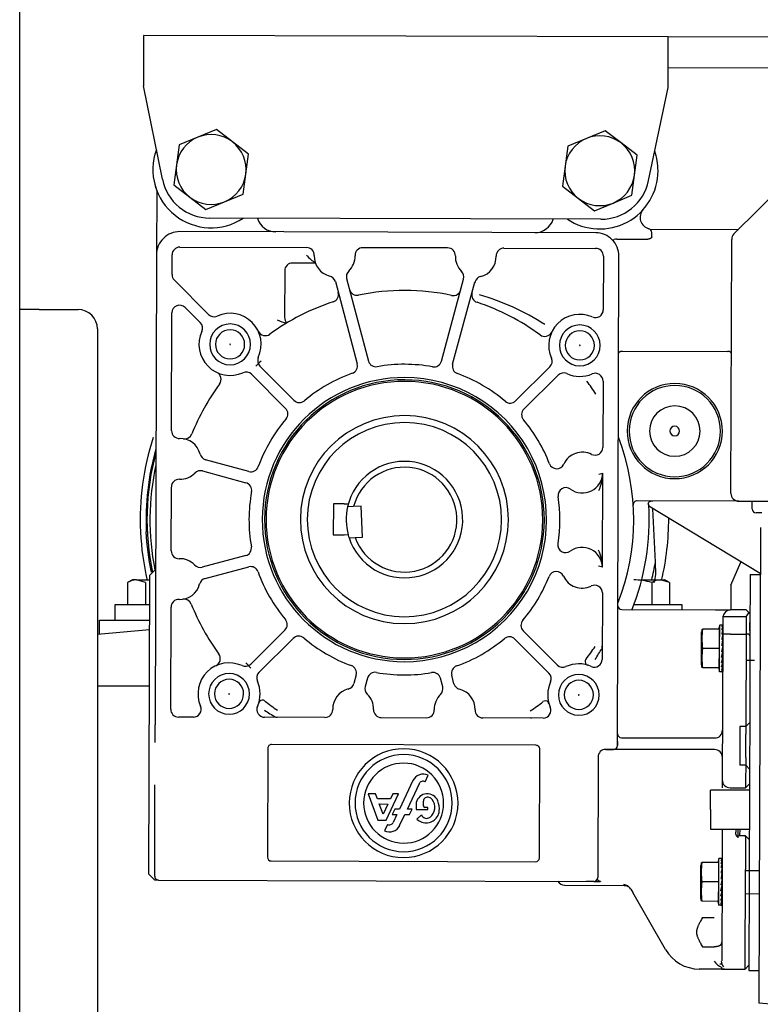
# Model space of a CAD drawing. Header units: centimetres. Extents: x 27698 to 42070, y 833 to 13367.
# Tile 8 of 59: x 29603 to 29622, y 2888 to 2914. Entities that reach past the tile are written whole.
import ezdxf

# ---------------------------------------------------------------- set-up
doc = ezdxf.new("R2010")
doc.units = ezdxf.units.CM
doc.header["$LTSCALE"] = 0.1
doc.layers.add('CKDRZWI_', color=7, linetype='Continuous')

# ---------------------------------------------------------------- blocks, each defined once
blk = doc.blocks.new('A$7E8719B1A182C3')
at = {"color": 7, "linetype": 'Continuous', "lineweight": -3}
for p, q in [((0.3, 3250), (0.3, 3740)), ((32.17, 3715.4), (32.13, 3702.4)), ((167.17, 3715), (32.17, 3715.4)), ((167.13, 3702), (167.17, 3715)), ((248.17, 3714.76), (167.17, 3715)), ((248.14, 3706.76), (167.14, 3707)), ((37, 3678.36), (32.13, 3702.4)), ((162.11, 3678), (167.13, 3702)), ((46.13, 3689.17), (41.33, 3687.18)), ((50.93, 3691.15), (46.13, 3689.17)), ((55.05, 3687.98), (50.93, 3691.15)), ((150.93, 3690.86), (146.13, 3688.87)), ((155.05, 3687.69), (150.93, 3690.86)), ((41.33, 3687.18), (40.64, 3682.03)), ((59.17, 3684.82), (55.05, 3687.98)), ((141.32, 3686.89), (140.64, 3681.74)), ((146.13, 3688.87), (141.32, 3686.89)), ((159.17, 3684.52), (155.05, 3687.69)), ((58.49, 3679.66), (59.17, 3684.82)), ((158.49, 3679.37), (159.17, 3684.52)), ((204.75, 3684.81), (184.1, 3664.28)), ((40.64, 3682.03), (39.96, 3676.88)), ((140.64, 3681.74), (139.96, 3676.58)), ((57.8, 3674.51), (58.49, 3679.66)), ((157.8, 3674.22), (158.49, 3679.37)), ((39.96, 3676.88), (44.08, 3673.71)), ((139.96, 3676.58), (144.08, 3673.42)), ((35.55, 3675.5), (35.5, 3658.89)), ((53, 3672.53), (57.8, 3674.51)), ((153, 3672.23), (157.8, 3674.22)), ((44.08, 3673.71), (48.2, 3670.55)), ((48.2, 3670.55), (53, 3672.53)), ((144.08, 3673.42), (148.2, 3670.25)), ((148.2, 3670.25), (153, 3672.23)), ((149.84, 3668.05), (49.22, 3668.35)), ((148.52, 3664.56), (41.52, 3664.87)), ((61.28, 3664.93), (61.28, 3664.81)), ((137.29, 3664.59), (137.29, 3664.61)), ((162.42, 3665.52), (185.28, 3665.45)), ((162.93, 3663.51), (162.93, 3664.64)), ((153.94, 3662.96), (161.93, 3662.94)), ((183.32, 3597.45), (183.51, 3662.87)), ((35.5, 3658.89), (35.14, 3537.84)), ((39.49, 3653.83), (39.5, 3658.88)), ((41.51, 3660.87), (74.11, 3660.77)), ((110.41, 3660.67), (88.6, 3660.73)), ((124.9, 3660.63), (148.51, 3660.56)), ((76.39, 3656.77), (70.49, 3656.78)), ((150.5, 3658.55), (150.46, 3644.72)), ((154.13, 3532.54), (154.5, 3658.54)), ((68.49, 3654.79), (68.45, 3642.79)), ((48.89, 3643.53), (40.07, 3652.41)), ((81.52, 3651.98), (87.14, 3630.78)), ((84.42, 3652.75), (90.04, 3631.54)), ((108.8, 3631.49), (114.54, 3652.66)), ((111.7, 3630.7), (117.44, 3651.88)), ((5.3, 3644.8), (0.3, 3644.8)), ((5.3, 3644.8), (15.3, 3644.8)), ((39.37, 3613.6), (39.46, 3643.93)), ((42.87, 3645.33), (46.76, 3641.42)), ((20.3, 3639.8), (20.3, 3269.8)), ((54.43, 3635.83), (54.36, 3635.83)), ((54.43, 3635.83), (54.5, 3635.83)), ((144.43, 3635.57), (144.36, 3635.57)), ((144.43, 3635.57), (144.5, 3635.57)), ((155.43, 3634.11), (182.43, 3634.03)), ((70.86, 3621.44), (62.1, 3630.25)), ((64.09, 3628.24), (63.95, 3628.38)), ((136.73, 3630.03), (127.92, 3621.27)), ((59.97, 3628.13), (68.73, 3619.32)), ((130.04, 3619.14), (138.85, 3627.9)), ((136.84, 3625.91), (136.98, 3626.05)), ((150.4, 3626.39), (150.35, 3609.29)), ((59.3, 3603.1), (48.12, 3606.13)), ((50.04, 3605.61), (49.85, 3605.66)), ((47.33, 3603.23), (58.51, 3600.2)), ((149.31, 3602.39), (150.34, 3602.66)), ((150.26, 3578.44), (150.34, 3602.66)), ((39.28, 3582.65), (39.32, 3599.1)), ((185.31, 3595.45), (159.18, 3595.52)), ((185.31, 3595.45), (214.81, 3595.36)), ((188.81, 3593.44), (188.81, 3595.44)), ((81.01, 3594.75), (80.99, 3586.75)), ((83.82, 3594.75), (81.01, 3594.75)), ((83.82, 3594.75), (84.85, 3594.74)), ((86.23, 3594.09), (84.67, 3594.02)), ((88.13, 3594.18), (86.23, 3594.09)), ((88.5, 3586.19), (88.13, 3594.18)), ((190.86, 3576.79), (162.21, 3594.13)), ((163.88, 3579.77), (163.24, 3593.5)), ((191.31, 3592.43), (189.81, 3592.43)), ((190.89, 3588.66), (190.54, 3466.2)), ((80.99, 3586.75), (83.8, 3586.75)), ((84.83, 3586.74), (83.8, 3586.75)), ((85.05, 3586.03), (86.61, 3586.1)), ((86.61, 3586.1), (88.5, 3586.19)), ((58.46, 3581.44), (47.26, 3578.47)), ((35.26, 3577.89), (33.76, 3576.39)), ((48.03, 3575.57), (59.22, 3578.54)), ((150.26, 3578.44), (149.24, 3578.71)), ((164.03, 3576.59), (163.88, 3579.77)), ((183.3, 3573.8), (185.89, 3579.79)), ((29.3, 3575.2), (28.06, 3574.49)), ((30.37, 3575.2), (29.3, 3575.2)), ((30.37, 3575.2), (33.75, 3575.2)), ((32.68, 3574.49), (30.37, 3575.2)), ((33.53, 3499.39), (33.76, 3576.39)), ((160.36, 3575.2), (165.23, 3575.2)), ((165.23, 3575.2), (166.3, 3575.2)), ((167.54, 3574.49), (165.23, 3575.2)), ((167.54, 3574.49), (166.3, 3575.2)), ((188.26, 3576.6), (188.21, 3560.8)), ((188.26, 3576.6), (190.86, 3576.59)), ((28.06, 3574.49), (28.06, 3568.8)), ((32.68, 3574.49), (32.68, 3568.8)), ((162.92, 3574.49), (162.92, 3568.8)), ((167.54, 3574.49), (167.54, 3568.8)), ((183.3, 3573.8), (183.3, 3567.45)), ((150.24, 3571.81), (150.19, 3554.72)), ((33.74, 3568.8), (24.8, 3568.8)), ((24.8, 3568.8), (24.8, 3564.8)), ((39.16, 3541.88), (39.23, 3568.16)), ((155.23, 3567.54), (179.36, 3567.46)), ((170.8, 3568.8), (158.3, 3568.8)), ((170.8, 3567.49), (170.8, 3568.8)), ((179.36, 3567.46), (183.23, 3567.45)), ((187.23, 3567.44), (183.23, 3567.45)), ((187.89, 3566.78), (187.23, 3567.44)), ((181.23, 3565.46), (181.21, 3561.18)), ((187.23, 3565.66), (181.24, 3565.68)), ((187.23, 3565.66), (187.21, 3561.22)), ((187.23, 3565.66), (187.96, 3566.69)), ((187.89, 3566.78), (187.98, 3566.69)), ((187.89, 3566.78), (187.96, 3566.69)), ((187.96, 3566.69), (187.98, 3566.69)), ((187.98, 3566.69), (188.23, 3566.44)), ((188.22, 3562.06), (188.23, 3566.44)), ((33.72, 3562.34), (20.3, 3561.12)), ((20.8, 3561.16), (20.8, 3564.8)), ((20.8, 3564.8), (33.72, 3564.8)), ((180.36, 3562.51), (176.02, 3562.53)), ((180.42, 3563.51), (180.15, 3562.51)), ((180.34, 3557.51), (180.36, 3562.51)), ((180.4, 3557.51), (180.42, 3563.51)), ((181.08, 3563.51), (180.42, 3563.51)), ((181.18, 3562.27), (181.21, 3563.05)), ((181.2, 3563.05), (181.21, 3563.46)), ((181.21, 3563.46), (181.21, 3563.46)), ((181.21, 3563.05), (181.21, 3563.06)), ((181.21, 3562.26), (181.21, 3562.28)), ((68.56, 3562.26), (59.75, 3553.5)), ((61.87, 3551.37), (70.68, 3560.13)), ((127.74, 3559.96), (136.5, 3551.15)), ((138.63, 3553.27), (129.87, 3562.08)), ((175.71, 3553.28), (175.74, 3561.78)), ((181.08, 3558.47), (181.2, 3559.79)), ((181.21, 3560.87), (181.1, 3523.66)), ((181.12, 3559.81), (181.21, 3561.15)), ((181.14, 3560.09), (181.15, 3560.11)), ((181.15, 3560.11), (181.14, 3560.08)), ((181.15, 3561.16), (181.21, 3562.26)), ((181.21, 3560.11), (181.15, 3560.11)), ((181.21, 3560.54), (181.17, 3560.54)), ((181.21, 3560.76), (181.18, 3560.76)), ((181.21, 3560.87), (181.21, 3561.18)), ((181.21, 3561.15), (181.21, 3561.18)), ((183.21, 3561.23), (187.21, 3561.22)), ((187.21, 3561.22), (187.14, 3537.44)), ((187.94, 3561.21), (187.21, 3561.22)), ((188.21, 3560.8), (188.15, 3538.44)), ((180.34, 3557.51), (176, 3557.53)), ((180.33, 3552.51), (180.34, 3557.51)), ((180.39, 3551.51), (180.4, 3557.51)), ((181.2, 3558.28), (180.93, 3556.78)), ((181.14, 3558.77), (181.06, 3558.31)), ((181.08, 3558.47), (181.14, 3558.77)), ((181.21, 3558.77), (181.14, 3558.77)), ((181.2, 3557.94), (181.14, 3557.94)), ((181.21, 3559.51), (181.18, 3559.51)), ((181.19, 3556.71), (180.93, 3556.78)), ((181.05, 3555.93), (181.07, 3555.93)), ((181.07, 3555.93), (181.13, 3556.26)), ((181.07, 3555.93), (181.19, 3555.2)), ((181.08, 3556.74), (181.14, 3557.08)), ((181.11, 3554.78), (181.19, 3553.85)), ((181.2, 3556.26), (181.13, 3556.26)), ((181.2, 3554.91), (181.13, 3554.91)), ((181.2, 3557.08), (181.14, 3557.08)), ((181.2, 3555.52), (181.14, 3555.52)), ((134.51, 3553.16), (134.65, 3553.02)), ((180.33, 3552.51), (175.99, 3552.53)), ((180.12, 3552.51), (180.39, 3551.51)), ((181.19, 3554.48), (181.13, 3554.48)), ((181.13, 3553.61), (181.18, 3552.74)), ((181.14, 3553.65), (181.18, 3552.76)), ((181.19, 3554.26), (181.15, 3554.26)), ((181.15, 3552.64), (181.18, 3551.97)), ((181.15, 3552.63), (181.18, 3551.96)), ((181.16, 3554.26), (181.19, 3553.87)), ((187.19, 3554.49), (189.37, 3554.49)), ((86.9, 3550.7), (86.31, 3548.51)), ((89.8, 3549.91), (89.2, 3547.72)), ((109.14, 3547.67), (108.56, 3549.86)), ((112.04, 3548.43), (111.46, 3550.62)), ((181.04, 3551.51), (180.39, 3551.51)), ((181.16, 3551.93), (181.18, 3551.56)), ((181.16, 3551.93), (181.18, 3551.56)), ((33.67, 3547.8), (20.3, 3547.8)), ((54.17, 3545.83), (54.1, 3545.83)), ((54.17, 3545.83), (54.24, 3545.83)), ((144.17, 3545.57), (144.1, 3545.57)), ((144.17, 3545.57), (144.24, 3545.57)), ((44.99, 3539.86), (41.15, 3539.87)), ((78.84, 3539.76), (63.32, 3539.81)), ((93.33, 3539.72), (104.97, 3539.68)), ((134.99, 3539.6), (119.46, 3539.64)), ((35.13, 3533.33), (35.14, 3537.84)), ((185.64, 3537.45), (185.61, 3527.45)), ((187.14, 3537.44), (185.64, 3537.45)), ((188.15, 3538.44), (187.14, 3537.44)), ((187.14, 3537.44), (187.14, 3535.44)), ((188.15, 3538.44), (188.11, 3526.44)), ((155.14, 3534.54), (179.14, 3534.47)), ((187.12, 3529.44), (187.14, 3535.44)), ((133.13, 3532.6), (65.13, 3532.8)), ((154.13, 3533.54), (154.13, 3532.54)), ((64.13, 3531.8), (64.04, 3503.8)), ((134.04, 3503.6), (134.13, 3531.6)), ((149.12, 3529.55), (149.03, 3498.55)), ((153.13, 3531.54), (151.13, 3531.55)), ((151.13, 3531.55), (153.13, 3531.54)), ((179.13, 3531.47), (153.13, 3531.54)), ((187.12, 3529.44), (187.11, 3527.44)), ((187.11, 3527.44), (185.61, 3527.45)), ((187.11, 3527.44), (187.1, 3523.49)), ((187.11, 3527.44), (188.11, 3526.44)), ((104.6, 3523.22), (105.37, 3524.87)), ((188.11, 3526.44), (188.1, 3523.56)), ((35.09, 3517.94), (35.1, 3522.45)), ((101.48, 3523.5), (98.04, 3516.17)), ((100.06, 3516.17), (103.14, 3522.72)), ((181.1, 3523.66), (181.1, 3521.64)), ((187.1, 3523.49), (187.1, 3521.64)), ((187.1, 3521.64), (188.1, 3522.64)), ((188.1, 3522.64), (187.96, 3474.6)), ((188.1, 3523.56), (188.1, 3522.64)), ((91.84, 3520.1), (89.93, 3520.11)), ((89.93, 3520.11), (92.47, 3513.35)), ((92.33, 3518.79), (91.84, 3520.1)), ((94.58, 3513.34), (97.74, 3520.08)), ((96.3, 3520.09), (95.68, 3518.78)), ((97.74, 3520.08), (96.3, 3520.09)), ((178.08, 3516.03), (178.1, 3521.03)), ((188.1, 3521), (178.1, 3521.03)), ((183.1, 3521.65), (187.1, 3521.64)), ((184.6, 3521.65), (184.6, 3521.46)), ((35.03, 3498.89), (35.09, 3517.94)), ((95.68, 3518.78), (92.33, 3518.79)), ((92.82, 3517.48), (95.07, 3517.47)), ((93.82, 3514.82), (92.82, 3517.48)), ((95.07, 3517.47), (93.82, 3514.82)), ((102.28, 3517.23), (102.28, 3516.09)), ((104.2, 3516.98), (104.21, 3518.19)), ((96.81, 3516.18), (96.15, 3514.76)), ((96.15, 3514.76), (97.37, 3514.76)), ((97.37, 3514.76), (96.42, 3512.73)), ((98.04, 3516.17), (96.81, 3516.18)), ((98.07, 3511.95), (99.39, 3514.75)), ((99.39, 3514.75), (100.61, 3514.75)), ((101.28, 3516.16), (100.06, 3516.17)), ((100.61, 3514.75), (101.28, 3516.16)), ((102.28, 3516.09), (105.33, 3516.08)), ((103.65, 3514.71), (102.53, 3513.59)), ((105.33, 3516.61), (104.56, 3516.61)), ((105.33, 3516.08), (105.33, 3516.61)), ((178.08, 3516.03), (178.07, 3511.03)), ((92.47, 3513.35), (94.58, 3513.34)), ((94.96, 3512.23), (94.18, 3510.57)), ((178.07, 3511.03), (188.07, 3511)), ((181.07, 3511.02), (181.05, 3506.66)), ((184.57, 3511.01), (184.56, 3510.28)), ((185.07, 3511.01), (185.06, 3508.79)), ((187.06, 3509.27), (185.53, 3509.28)), ((185.57, 3511.01), (185.56, 3509.28)), ((187.06, 3508.99), (187.06, 3509.27)), ((188.06, 3508.27), (187.06, 3509.27)), ((181.05, 3506.66), (181.04, 3501.69)), ((187.06, 3508.99), (187.04, 3503.49)), ((65.04, 3502.8), (133.04, 3502.6)), ((175.54, 3493.17), (175.56, 3501.67)), ((180.18, 3502.41), (175.84, 3502.42)), ((180.24, 3503.41), (179.97, 3502.41)), ((180.17, 3497.41), (180.18, 3502.41)), ((180.23, 3497.41), (180.24, 3503.41)), ((180.9, 3503.41), (180.24, 3503.41)), ((181.04, 3501.69), (180.97, 3477.08)), ((180.98, 3501.06), (181.03, 3502.16)), ((181, 3502.16), (181.04, 3502.94)), ((181.02, 3502.95), (181.04, 3503.35)), ((181.03, 3502.16), (181.03, 3502.18)), ((181.04, 3503.35), (181.04, 3503.36)), ((181.04, 3502.94), (181.04, 3502.96)), ((187.04, 3503.49), (187.04, 3500.65)), ((33.53, 3499.39), (35.03, 3497.89)), ((180.91, 3498.37), (181.03, 3499.69)), ((180.94, 3499.71), (181.03, 3501.05)), ((180.96, 3499.99), (180.97, 3500.01)), ((180.97, 3500.01), (180.96, 3499.98)), ((181.03, 3500.01), (180.97, 3500.01)), ((181.04, 3500.44), (180.99, 3500.44)), ((181.03, 3499.4), (181, 3499.4)), ((181.04, 3500.66), (181.01, 3500.66)), ((181.03, 3501.05), (181.03, 3501.07)), ((186.96, 3474.94), (187.04, 3500.65)), ((187.04, 3500.39), (190.64, 3500.38)), ((36.03, 3497.89), (35.03, 3497.89)), ((36.03, 3497.89), (148.03, 3497.56)), ((140.52, 3496.58), (155.86, 3496.53)), ((148.03, 3497.56), (146.03, 3497.56)), ((148.03, 3497.56), (148.12, 3497.56)), ((148.18, 3497.56), (149.4, 3497.55)), ((148.94, 3497.55), (149.7, 3497.55)), ((180.17, 3497.41), (175.83, 3497.42)), ((180.15, 3492.41), (180.17, 3497.41)), ((180.21, 3491.41), (180.23, 3497.41)), ((181.02, 3498.18), (180.75, 3496.67)), ((181.02, 3496.61), (180.75, 3496.67)), ((180.96, 3498.66), (180.88, 3498.21)), ((180.9, 3496.64), (180.96, 3496.98)), ((180.91, 3498.37), (180.96, 3498.66)), ((181.03, 3498.66), (180.96, 3498.66)), ((181.03, 3497.84), (180.96, 3497.84)), ((181.03, 3496.98), (180.96, 3496.98)), ((157.57, 3495.57), (158.07, 3494.71)), ((166.5, 3480), (158.07, 3494.71)), ((180.88, 3495.83), (180.9, 3495.82)), ((180.9, 3495.82), (180.96, 3496.15)), ((180.9, 3495.82), (181.01, 3495.1)), ((180.93, 3494.68), (181.01, 3493.74)), ((181.02, 3496.15), (180.96, 3496.15)), ((181.02, 3495.41), (180.96, 3495.41)), ((181.02, 3494.81), (180.96, 3494.81)), ((181.02, 3494.38), (180.96, 3494.38)), ((181.02, 3494.16), (180.98, 3494.16)), ((180.99, 3494.16), (181.01, 3493.77)), ((187.02, 3494.39), (190.62, 3494.38)), ((180.15, 3492.41), (175.81, 3492.42)), ((179.94, 3492.41), (180.21, 3491.41)), ((180.87, 3491.41), (180.21, 3491.41)), ((180.96, 3493.54), (181.01, 3492.66)), ((180.96, 3493.51), (181.01, 3492.64)), ((180.97, 3492.52), (181, 3491.86)), ((180.98, 3492.54), (181, 3491.87)), ((180.99, 3491.82), (181, 3491.46)), ((180.99, 3491.82), (181, 3491.46)), ((176, 3488.24), (179, 3488.23)), ((175.98, 3480.71), (178.98, 3480.7)), ((180.96, 3474.96), (175.15, 3474.98)), ((180.96, 3474.96), (180.96, 3475.34)), ((180.96, 3474.96), (186.96, 3474.94)), ((186.96, 3474.94), (187.96, 3475.94)), ((187.96, 3474.6), (190.56, 3474.59)), ((228.92, 3462.73), (190.54, 3466.2))]:
    blk.add_line(p, q, dxfattribs=at)
for centre, radius, start, end in [((49.56, 3680.85), 9, 112.4483, 172.4483), ((49.56, 3680.85), 9, 52.4483, 112.4483), ((149.56, 3680.55), 9, 52.4483, 112.4483), ((49.56, 3680.85), 9, 352.4483, 52.4483), ((149.56, 3680.55), 9, 112.4483, 172.4483), ((149.56, 3680.55), 9, 352.4483, 52.4483), ((49.56, 3680.85), 15, 160.0774, 303.3886), ((149.56, 3680.55), 15, 0, 19.5852), ((49.56, 3680.85), 9, 172.4483, 232.4483), ((149.56, 3680.55), 9, 172.4483, 232.4483), ((49.56, 3680.85), 9, 292.4483, 352.4483), ((149.56, 3680.55), 15, 236.274, 0), ((149.56, 3680.55), 9, 292.4483, 352.4483), ((49.56, 3680.85), 15, 194.8269, 200.8713), ((49.25, 3680.85), 12.5, 191.4649, 269.8313), ((149.88, 3680.55), 12.5, 269.8313, 348.1976), ((49.56, 3680.85), 9, 232.4483, 292.4483), ((149.56, 3680.55), 9, 232.4483, 292.4483), ((162.95, 3668.51), 3, 138.0215, 255.3543), ((66.24, 3669.8), 5, 197.279, 269.8319), ((132.83, 3669.6), 5, 269.8318, 342.3756), ((41.5, 3658.87), 6, 89.8318, 179.8318), ((148.5, 3658.56), 6, 359.8318, 89.8318), ((161.93, 3664.64), 1, 359.8318, 75.3543), ((185.51, 3662.86), 2, 134.8318, 179.8318), ((153.87, 3661.4), 1.56, 87.4639, 112.866), ((41.5, 3658.87), 2, 89.8318, 179.8318), ((85.99, 3670.03), 16.37, 223.4377, 234.1076), ((74.1, 3658.77), 2, 357.8557, 89.8318), ((81.35, 3658.5), 5.25, 177.8557, 255.9661), ((81.35, 3658.5), 5.25, 313.6976, 1.8079), ((88.59, 3658.73), 2, 89.8318, 181.8079), ((110.41, 3658.67), 2, 357.8557, 89.8318), ((124.9, 3658.63), 2, 89.8318, 181.8079), ((148.5, 3658.56), 2, 359.8318, 89.8318), ((70.49, 3654.78), 2, 89.8318, 179.8318), ((117.65, 3658.4), 5.25, 177.8557, 225.9661), ((117.65, 3658.4), 5.25, 283.6976, 1.8079), ((41.49, 3653.82), 2, 179.8318, 224.8318), ((86.35, 3653.26), 2, 133.6976, 194.8318), ((112.61, 3653.18), 2, 344.8318, 45.9661), ((79.59, 3651.47), 2, 14.8318, 75.9661), ((119.37, 3651.35), 2, 103.6976, 164.8318), ((80.33, 3648.67), 2, 288.1211, 14.8318), ((87.09, 3650.47), 2, 194.8318, 281.5426), ((99.3, 3590.7), 59, 78.1211, 101.5426), ((99.3, 3590.7), 59, 78.1211, 101.5426), ((111.86, 3650.39), 2, 258.1211, 344.8318), ((118.61, 3648.56), 2, 164.8318, 251.5426), ((100.6, 3586.52), 64.62, 57.4107, 73.8173), ((99.3, 3590.7), 59, 108.1211, 125.9532), ((99.3, 3590.7), 59, 53.7105, 71.5426), ((15.3, 3639.8), 5, 0, 90), ((41.46, 3643.92), 2, 44.8318, 179.8318), ((50.31, 3644.94), 2, 224.8318, 294.3445), ((54.43, 3635.83), 8, 335.3192, 114.3445), ((144.43, 3635.57), 8, 66.2537, 204.3445), ((148.46, 3644.72), 2, 246.2537, 359.8318), ((45.35, 3640.01), 2, 335.3192, 44.8318), ((54.43, 3635.83), 5.25, 359.8318, 179.8318), ((70.4, 3650.32), 9.06, 244.5581, 261.4589), ((70.45, 3642.78), 2, 179.8318, 225.57), ((54.43, 3635.83), 8, 155.3192, 294.3445), ((54.43, 3635.83), 3.75, 359.8318, 179.8318), ((63.49, 3640.08), 2, 205.1343, 305.9532), ((135.4, 3639.87), 2, 233.7105, 334.5293), ((144.43, 3635.57), 5.25, 359.8318, 179.8318), ((144.43, 3635.57), 3.75, 359.8318, 179.8318), ((54.43, 3635.83), 5.25, 179.8318, 359.8318), ((54.43, 3635.83), 3.75, 179.8318, 359.8318), ((54.43, 3635.83), 0.0714, 359.8318, 179.8318), ((54.43, 3635.83), 0.0714, 179.8318, 359.8318), ((144.43, 3635.57), 5.25, 179.8318, 359.8318), ((144.43, 3635.57), 3.75, 179.8318, 359.8318), ((144.43, 3635.57), 0.0714, 359.8318, 179.8318), ((144.43, 3635.57), 0.0714, 179.8318, 359.8318), ((99.3, 3590.7), 55, 132.0455, 134.09), ((63.52, 3631.66), 2, 155.3192, 224.8318), ((85.2, 3630.26), 2, 289.612, 14.8318), ((91.97, 3632.06), 2, 194.8318, 280.0516), ((106.87, 3632.01), 2, 259.612, 344.8318), ((135.32, 3631.45), 2, 314.8318, 24.3445), ((50.13, 3626.8), 2, 323.7105, 64.5293), ((58.55, 3626.72), 2, 44.8318, 114.3445), ((99.3, 3590.7), 40, 109.612, 130.0516), ((99.3, 3590.7), 40, 79.612, 100.0516), ((113.63, 3630.18), 2, 164.8318, 250.0516), ((99.3, 3590.7), 40, 49.612, 70.0516), ((140.26, 3626.48), 2, 65.3192, 134.8318), ((144.43, 3635.57), 8, 245.3192, 293.41), ((148.4, 3626.39), 2, 359.8318, 113.41), ((99.3, 3590.7), 36.58, 89.8318, 269.8318), ((99.3, 3590.7), 36, 359.8318, 179.8318), ((99.3, 3590.7), 35.6, 359.8318, 179.8318), ((99.3, 3590.7), 36.58, 269.8318, 89.8318), ((99.3, 3590.7), 58.94, 33.2515, 37.2277), ((168.87, 3613.5), 12.25, 359.8318, 179.8318), ((99.3, 3590.7), 59, 143.7105, 158.0463), ((168.87, 3613.5), 11.75, 359.8318, 179.8318), ((72.27, 3622.85), 2, 224.8318, 310.0516), ((126.51, 3622.69), 2, 229.612, 314.8318), ((67.31, 3617.91), 2, 319.612, 44.8318), ((131.45, 3617.73), 2, 134.8318, 220.0516), ((168.87, 3613.5), 6.5, 359.8318, 179.8318), ((99.3, 3590.7), 40, 139.612, 160.0516), ((99.3, 3590.7), 26.78, 359.8318, 179.8318), ((99.3, 3590.7), 25, 359.8318, 179.8318), ((99.3, 3590.7), 40, 21.1009, 40.0516), ((41.37, 3613.59), 2, 179.8318, 271.8079), ((168.87, 3613.5), 12.25, 179.8318, 359.8318), ((168.87, 3613.5), 11.75, 179.8318, 359.8318), ((168.87, 3613.5), 6.5, 179.8318, 359.8318), ((168.87, 3613.5), 1.25, 359.8318, 179.8318), ((168.87, 3613.5), 1.25, 179.8318, 359.8318), ((99.3, 3590.7), 68, 161.8689, 182.679), ((41.6, 3606.34), 5.25, 13.6976, 91.8079), ((42.72, 3613.51), 2, 261.0519, 338.0463), ((99.3, 3590.7), 59, 338.6128, 21.0509), ((99.3, 3590.7), 66.25, 164.8566, 191.8523), ((145.09, 3602.82), 5.25, 63.1987, 155.5905), ((148.35, 3609.3), 2, 243.1987, 359.8318), ((48.64, 3608.06), 2, 193.6976, 254.8318), ((99.3, 3590.7), 15, 198.145, 167.213), ((99.3, 3590.7), 65.5, 167.5463, 191.4256), ((46.81, 3601.3), 2, 74.8318, 135.9661), ((59.82, 3605.03), 2, 254.8318, 340.0516), ((99.3, 3590.7), 13.5, 199.9143, 165.4437), ((138.48, 3605.82), 2, 201.1009, 335.5905), ((41.32, 3599.1), 2, 87.8557, 179.8318), ((41.6, 3606.34), 5.25, 267.8557, 315.9661), ((145.09, 3602.82), 5.25, 234.0732, 358.2369), ((138.93, 3602.93), 11.41, 335.6496, 358.6324), ((57.99, 3598.27), 2, 349.612, 74.8318), ((99.3, 3590.7), 40, 169.612, 190.0516), ((140.83, 3596.95), 2, 54.0732, 188.5628), ((99.3, 3590.7), 40, 351.1009, 8.5628), ((159.18, 3594.52), 1, 89.8318, 183.6544), ((185.32, 3597.45), 2, 179.8318, 269.8318), ((99.3, 3590.7), 15, 167.213, 195.1233), ((99.3, 3590.7), 63, 338.2884, 3.4152), ((163.19, 3594.51), 1, 179.8318, 183.4152), ((189.81, 3593.43), 1, 179.8318, 269.8318), ((99.3, 3590.7), 36, 179.8318, 359.8318), ((99.3, 3590.7), 35.6, 179.8318, 359.8318), ((99.3, 3590.7), 26.78, 179.8318, 359.8318), ((99.3, 3590.7), 25, 179.8318, 359.8318), ((99.3, 3590.7), 68, 346.6858, 0.2909), ((99.3, 3590.7), 68, 182.679, 193.3174), ((99.3, 3590.7), 15, 195.2978, 198.145), ((41.28, 3582.64), 2, 179.8318, 271.8079), ((57.94, 3583.37), 2, 284.8318, 10.0516), ((140.79, 3584.2), 2, 171.1009, 305.5905), ((145.01, 3578.31), 5.25, 1.4268, 125.5905), ((138.85, 3578.23), 11.41, 1.0313, 24.0141), ((41.5, 3575.4), 5.25, 43.6976, 91.8079), ((46.75, 3580.4), 2, 223.6976, 284.8318), ((59.74, 3576.6), 2, 19.612, 104.8318), ((99.3, 3590.7), 65.5, 346.3116, 350.3934), ((30.5, 3570.69), 4.52, 91.6642, 122.72), ((48.54, 3573.64), 2, 104.8318, 165.9661), ((99.3, 3590.7), 40, 199.612, 220.0516), ((99.3, 3590.7), 40, 319.612, 338.5628), ((138.39, 3575.35), 2, 24.0732, 158.5628), ((145.01, 3578.31), 5.25, 204.0732, 296.465), ((165.36, 3570.69), 4.52, 91.6642, 122.72), ((99.3, 3590.7), 66.25, 345.7969, 347.7038), ((41.5, 3575.4), 5.25, 267.8557, 345.9661), ((148.24, 3571.82), 2, 359.8318, 116.465), ((41.23, 3568.15), 2, 87.8557, 179.8318), ((42.59, 3568.23), 2, 21.6173, 98.6118), ((99.3, 3590.7), 59, 201.6173, 215.9532), ((155.24, 3568.54), 1, 179.8318, 269.8318), ((183.23, 3565.45), 2, 89.8318, 173.4883), ((67.15, 3563.67), 2, 314.8318, 40.0516), ((183.23, 3565.45), 2, 173.4883, 179.8318), ((131.29, 3563.49), 2, 139.612, 224.8318), ((203.4, 3557.45), 28, 169.5453, 171.1014), ((72.09, 3558.71), 2, 49.612, 134.8318), ((99.3, 3590.7), 40, 229.612, 250.0516), ((99.3, 3590.7), 40, 289.612, 310.0516), ((126.33, 3558.55), 2, 44.8318, 130.0516), ((182.24, 3560.87), 1.03, 159.6244, 179.711), ((182.61, 3471.99), 89.25, 89.6146, 90.8578), ((-102.72, 3364.63), 350.89, 33.9916, 34.0726), ((99.3, 3590.7), 58.94, 322.4684, 326.357), ((72.81, 3604.35), 90.41, 326.7047, 328.7939), ((49.92, 3554.89), 2, 295.1343, 35.9532), ((148.19, 3554.72), 2, 246.2537, 359.8318), ((54.17, 3545.83), 8, 65.3192, 203.41), ((58.34, 3554.92), 2, 245.3192, 314.8318), ((99.3, 3590.7), 55, 222.0954, 224.0609), ((84.97, 3551.22), 2, 344.8318, 70.0516), ((113.4, 3551.14), 2, 109.612, 194.8318), ((140.05, 3554.68), 2, 224.8318, 294.3445), ((144.17, 3545.57), 8, 66.2537, 114.3445), ((146.71, 3554.15), 0.945, 229.2239, 255.6138), ((203.4, 3557.45), 28, 188.5623, 190.1184), ((54.17, 3545.83), 5.25, 359.8318, 179.8318), ((63.28, 3549.95), 2, 134.8318, 204.3445), ((91.73, 3549.39), 2, 79.612, 164.8318), ((99.3, 3590.7), 40, 259.612, 280.0516), ((106.63, 3549.34), 2, 14.8318, 100.0516), ((135.08, 3549.74), 2, 335.3192, 44.8318), ((144.17, 3545.57), 5.25, 359.8318, 179.8318), ((54.17, 3545.83), 3.75, 359.8318, 179.8318), ((54.17, 3545.83), 8, 336.2537, 24.3445), ((86.09, 3541.99), 5.25, 103.6976, 181.8079), ((84.38, 3549.03), 2, 283.6976, 344.8318), ((91.13, 3547.2), 2, 164.8318, 225.9661), ((107.21, 3547.15), 2, 313.6976, 14.8318), ((113.98, 3548.95), 2, 194.8318, 255.9661), ((144.17, 3545.57), 8, 155.3192, 203.41), ((144.17, 3545.57), 3.75, 359.8318, 179.8318), ((54.17, 3545.83), 5.25, 179.8318, 359.8318), ((54.17, 3545.83), 3.75, 179.8318, 359.8318), ((54.17, 3545.83), 0.0714, 359.8318, 179.8318), ((54.17, 3545.83), 0.0714, 179.8318, 359.8318), ((86.09, 3541.99), 5.25, 357.8557, 45.9661), ((112.22, 3541.91), 5.25, 133.6976, 181.8079), ((112.22, 3541.91), 5.25, 357.8557, 75.9661), ((144.17, 3545.57), 5.25, 179.8318, 359.8318), ((144.17, 3545.57), 3.75, 179.8318, 359.8318), ((144.17, 3545.57), 0.0714, 359.8318, 179.8318), ((144.17, 3545.57), 0.0714, 179.8318, 359.8318), ((44.99, 3541.86), 2, 269.8318, 23.41), ((63.32, 3541.81), 2, 156.2537, 269.8318), ((62.75, 3543.29), 0.945, 139.2239, 165.6138), ((99.3, 3590.7), 58.94, 232.4684, 236.357), ((99.3, 3590.7), 58.94, 303.3066, 307.1953), ((134.99, 3541.6), 2, 269.8318, 23.41), ((135.57, 3543.08), 0.945, 14.0499, 40.4398), ((41.16, 3541.87), 2, 179.8318, 269.8318), ((112.95, 3617.19), 90.41, 236.7046, 238.794), ((78.85, 3541.76), 2, 269.8318, 1.8079), ((93.34, 3541.72), 2, 177.8557, 269.8318), ((104.97, 3541.68), 2, 269.8318, 1.8079), ((119.46, 3541.64), 2, 177.8557, 269.8318), ((155.14, 3535.54), 1, 179.8318, 269.8318), ((179.14, 3536.47), 2, 269.8318, 359.8318), ((65.13, 3531.8), 1, 89.8318, 179.8318), ((133.13, 3531.6), 1, 359.8318, 89.8318), ((153.13, 3532.54), 1, 269.8318, 359.8318), ((99.09, 3517.7), 14, 359.8318, 179.8318), ((99.09, 3517.7), 12.5, 359.8318, 179.8318), ((151.12, 3529.55), 2, 89.8318, 179.8318), ((179.12, 3529.47), 2, 359.8318, 89.8318), ((99.09, 3517.7), 10.29, 359.8318, 179.8318), ((104.1, 3522.27), 2.9, 64.0415, 154.8318), ((104.1, 3522.27), 1.07, 62.6894, 154.8318), ((183.1, 3523.65), 2, 179.8318, 269.8318), ((105.18, 3517.21), 2.9, 21.0796, 167.3836), ((105.28, 3518.18), 1.07, 69.0868, 179.8318), ((105.01, 3517.47), 1.83, 38.4078, 69.0868), ((99.09, 3517.7), 14, 179.8318, 359.8318), ((99.09, 3517.7), 12.5, 179.8318, 359.8318), ((99.09, 3517.7), 10.3, 179.8318, 359.8318), ((105.12, 3517.22), 2.84, 167.3836, 179.8318), ((104.56, 3516.97), 0.36, 179.8318, 269.8318), ((103.93, 3516.62), 3.2, 307.5096, 38.4078), ((102.28, 3516.09), 6.01, 356.255, 21.0796), ((104.9, 3516.08), 3.44, 226.3482, 325.5378), ((105, 3515.23), 1.45, 201.2175, 307.5096), ((105.16, 3515.9), 3.12, 325.5378, 356.255), ((95.45, 3513.18), 2.9, 244.0415, 334.8318), ((95.45, 3513.18), 1.07, 242.6894, 334.8318), ((186.05, 3510.05), 1.54, 174.5574, 219.5121), ((186.45, 3505.16), 4.21, 102.377, 112.1077), ((65.04, 3503.8), 1, 179.8318, 269.8318), ((133.04, 3503.6), 1, 269.8318, 359.8318), ((203.23, 3497.34), 28, 169.5453, 171.1014), ((36.03, 3498.89), 1, 179.8318, 269.8318), ((140.53, 3498.58), 2, 209.8318, 269.8318), ((148.03, 3498.56), 1, 269.8318, 359.8318), ((155.56, 3494.37), 2.35, 30.8296, 84.9425), ((203.23, 3497.34), 28, 188.5623, 190.1184), ((175.18, 3484.98), 10, 209.8318, 269.8318), ((184.72, 3482), 7.64, 221.1469, 240.5351), ((182.93, 3477.01), 2.11, 179.8306, 222.4841), ((181.7, 3477.81), 2.85, 254.8567, 269.9938)]:
    blk.add_arc(centre, radius, start, end, dxfattribs=at)
for centre, major_axis, ratio, start_param, end_param in [((86.35, 3653.26), (-1.93, -0.51), 0.273789, 0, 0.349114), ((112.61, 3653.18), (1.93, -0.52), 0.273789, 5.934071, 6.283185), ((119.37, 3651.35), (1.93, -0.52), 0.163838, 3.141593, 3.529825), ((87.09, 3650.47), (-1.93, -0.51), 0.104498, 0, 0.372833), ((111.86, 3650.39), (1.93, -0.52), 0.104498, 5.910353, 6.283185), ((118.61, 3648.56), (1.93, -0.52), 0.004918, 2.777862, 3.141593), ((203.41, 3559.95), (27.55, -0.08), 0.866025, 3.036618, 3.246568), ((181.06, 3557.51), (-0.02, -6), 0.175787, 3.141593, 3.26456), ((181.06, 3557.51), (0.3, 6), 0.169436, 0.141442, 0.392704), ((181.06, 3557.51), (0.56, 6), 0.151042, 0.408891, 0.660154), ((181.06, 3557.51), (0.02, 6), 0.175787, 6.154891, 6.283185), ((181.06, 3557.51), (0.77, 6), 0.12238, 0.672549, 0.923812), ((181.06, 3557.51), (0.94, 6), 0.085888, 0.932077, 1.183339), ((181.06, 3557.51), (1.04, 6), 0.04422, 1.188226, 1.439488), ((149.2, 3557.7), (-1, 0.003), 0.840811, 3.141593, 3.663107), ((203.4, 3554.95), (27.55, -0.08), 0.866025, 3.036618, 3.246568), ((146.71, 3554.2), (0.282, 0.959), 0.935021, 1.222763, 2.728691), ((181.06, 3557.51), (-0.94, -6), 0.085888, 0.937404, 1.188666), ((181.06, 3557.51), (-1.04, -6), 0.04422, 1.193553, 1.444815), ((181.06, 3557.51), (-0.77, -6), 0.12238, 0.677876, 0.929138), ((181.06, 3557.51), (-0.56, -6), 0.151042, 0.414218, 0.665481), ((181.06, 3557.51), (-0.3, -6), 0.169436, 0.146769, 0.398031), ((181.06, 3557.51), (0.02, 6), 0.175787, 3.018625, 3.141593), ((181.06, 3557.51), (-0.02, -6), 0.175787, 0, 0.128295), ((62.8, 3543.29), (0.959, -0.282), 0.935021, 1.222763, 2.728691), ((135.52, 3543.08), (-0.961, -0.276), 0.935021, 3.554495, 5.060422), ((66.3, 3540.8), (0.003, 1), 0.840811, 3.141593, 3.663107), ((132.01, 3540.6), (0.003, 1), 0.840811, 2.620079, 3.141593), ((203.23, 3499.84), (27.55, -0.08), 0.866025, 3.036618, 3.246568), ((180.89, 3497.41), (-0.02, -6), 0.175787, 3.141593, 3.26456), ((180.89, 3497.41), (0.3, 6), 0.169436, 0.141442, 0.392704), ((180.89, 3497.41), (0.56, 6), 0.151042, 0.408891, 0.660154), ((180.89, 3497.41), (0.77, 6), 0.12238, 0.672549, 0.923812), ((180.89, 3497.41), (0.02, 6), 0.175787, 6.154891, 6.283185), ((180.89, 3497.41), (0.94, 6), 0.085888, 0.932077, 1.183339), ((180.89, 3497.41), (1.04, 6), 0.04422, 1.188226, 1.439488), ((203.22, 3494.84), (27.55, -0.08), 0.866025, 3.036618, 3.246568), ((180.89, 3497.41), (-1.04, -6), 0.04422, 1.193553, 1.444815), ((180.89, 3497.41), (-0.94, -6), 0.085888, 0.937404, 1.188666), ((180.89, 3497.41), (-0.77, -6), 0.12238, 0.677876, 0.929138), ((180.89, 3497.41), (-0.56, -6), 0.151042, 0.414218, 0.665481), ((180.89, 3497.41), (-0.3, -6), 0.169436, 0.146769, 0.398031), ((180.89, 3497.41), (0.02, 6), 0.175787, 3.018625, 3.141593), ((180.89, 3497.41), (-0.02, -6), 0.175787, 0, 0.128295)]:
    blk.add_ellipse(centre, major_axis=major_axis, ratio=ratio, start_param=start_param, end_param=end_param, dxfattribs=at)
for points, knots in [([(152.74, 3662.8), (152.75, 3662.79), (152.76, 3662.78), (152.78, 3662.77), (152.8, 3662.76), (152.83, 3662.75), (152.86, 3662.74), (152.89, 3662.74), (152.93, 3662.74), (152.96, 3662.74), (153, 3662.75), (153.04, 3662.75), (153.08, 3662.77), (153.12, 3662.78), (153.17, 3662.8), (153.22, 3662.82), (153.25, 3662.83), (153.26, 3662.84)], [0, 0, 0, 0, 0.066375, 0.132819, 0.199323, 0.265875, 0.332465, 0.399085, 0.465728, 0.532389, 0.599069, 0.665768, 0.732496, 0.799262, 0.866084, 0.932987, 1, 1, 1, 1]), ([(162.93, 3663.51), (162.93, 3663.5), (162.93, 3663.47), (162.92, 3663.42), (162.9, 3663.38), (162.87, 3663.33), (162.84, 3663.29), (162.8, 3663.24), (162.76, 3663.2), (162.71, 3663.16), (162.66, 3663.13), (162.6, 3663.1), (162.54, 3663.07), (162.48, 3663.04), (162.42, 3663.01), (162.35, 3662.99), (162.28, 3662.98), (162.21, 3662.96), (162.14, 3662.95), (162.07, 3662.94), (162, 3662.94), (161.95, 3662.94), (161.93, 3662.94)], [0, 0, 0, 0, 0.056946, 0.114063, 0.171151, 0.227956, 0.28425, 0.33983, 0.394456, 0.447996, 0.500294, 0.551273, 0.600915, 0.649194, 0.696213, 0.742003, 0.786752, 0.830536, 0.873596, 0.916042, 0.958131, 1, 1, 1, 1]), ([(154.43, 3633.57), (154.43, 3633.58), (154.43, 3633.6), (154.43, 3633.63), (154.44, 3633.66), (154.45, 3633.68), (154.46, 3633.71), (154.48, 3633.74), (154.49, 3633.77), (154.51, 3633.79), (154.54, 3633.82), (154.56, 3633.84), (154.59, 3633.87), (154.62, 3633.89), (154.66, 3633.92), (154.7, 3633.94), (154.74, 3633.96), (154.78, 3633.98), (154.82, 3634), (154.87, 3634.02), (154.92, 3634.04), (154.97, 3634.05), (155.02, 3634.07), (155.07, 3634.08), (155.13, 3634.09), (155.19, 3634.1), (155.25, 3634.1), (155.31, 3634.11), (155.37, 3634.11), (155.41, 3634.11), (155.43, 3634.11)], [0, 0, 0, 0, 0.035074, 0.070298, 0.105655, 0.141123, 0.176686, 0.212324, 0.248019, 0.283755, 0.319517, 0.355291, 0.391064, 0.426826, 0.462569, 0.498287, 0.533977, 0.569639, 0.605275, 0.640891, 0.676498, 0.712107, 0.747737, 0.783407, 0.819144, 0.854977, 0.890939, 0.927068, 0.963406, 1, 1, 1, 1]), ([(183.43, 3633.49), (183.43, 3633.5), (183.43, 3633.51), (183.42, 3633.54), (183.41, 3633.57), (183.4, 3633.6), (183.39, 3633.63), (183.38, 3633.65), (183.36, 3633.68), (183.34, 3633.71), (183.32, 3633.73), (183.29, 3633.76), (183.26, 3633.79), (183.23, 3633.81), (183.2, 3633.83), (183.16, 3633.86), (183.12, 3633.88), (183.08, 3633.9), (183.03, 3633.92), (182.99, 3633.94), (182.94, 3633.96), (182.89, 3633.97), (182.84, 3633.98), (182.78, 3634), (182.73, 3634.01), (182.67, 3634.02), (182.61, 3634.02), (182.55, 3634.03), (182.49, 3634.03), (182.45, 3634.03), (182.43, 3634.03)], [0, 0, 0, 0, 0.035074, 0.070298, 0.105655, 0.141123, 0.176686, 0.212324, 0.248019, 0.283755, 0.319517, 0.355291, 0.391064, 0.426826, 0.462569, 0.498287, 0.533977, 0.569639, 0.605275, 0.640891, 0.676498, 0.712107, 0.747737, 0.783407, 0.819144, 0.854977, 0.890939, 0.927068, 0.963406, 1, 1, 1, 1]), ([(162.12, 3594.51), (162.08, 3594.6), (162.03, 3594.78), (162.13, 3595.08), (162.31, 3595.32), (162.47, 3595.41), (162.56, 3595.47)], [0, 0, 0, 0, 0.214835, 0.448923, 0.71585, 1, 1, 1, 1]), ([(162.53, 3595.46), (162.53, 3595.46), (162.6, 3595.47), (162.75, 3595.49), (162.96, 3595.51), (163.11, 3595.51), (163.19, 3595.51)], [0.7174369, 0.7174369, 0.7174369, 0.7174369, 0.7203155, 0.8101268, 0.9040497, 1, 1, 1, 1]), ([(162.92, 3574.49), (162.17, 3574.7), (161.4, 3574.88), (159.86, 3575.13), (159.08, 3575.2), (158.3, 3575.2)], [0, 0, 0, 0, 0.5, 0.5, 1, 1, 1, 1]), ([(184.56, 3510.28), (184.56, 3510.27), (184.56, 3510.27), (184.56, 3510.26), (184.55, 3510.24), (184.54, 3510.22), (184.53, 3510.2), (184.52, 3510.19), (184.52, 3510.18)], [0, 0, 0, 0, 0.0356128, 0.0725647, 0.111168, 0.1519771, 0.1955349, 0.2301607, 0.2301607, 0.2301607, 0.2301607]), ([(148.96, 3498.19), (148.95, 3498.16), (148.94, 3498.12), (148.95, 3498.06), (148.96, 3498), (148.99, 3497.95), (149.02, 3497.91), (149.06, 3497.88), (149.09, 3497.84), (149.13, 3497.82), (149.16, 3497.79), (149.2, 3497.77), (149.23, 3497.75), (149.27, 3497.73), (149.3, 3497.72), (149.33, 3497.7), (149.36, 3497.69), (149.39, 3497.68), (149.42, 3497.67), (149.45, 3497.66), (149.47, 3497.65), (149.5, 3497.64), (149.52, 3497.64), (149.55, 3497.63), (149.57, 3497.62), (149.59, 3497.62), (149.61, 3497.61), (149.63, 3497.61), (149.64, 3497.61), (149.66, 3497.6), (149.68, 3497.6), (149.69, 3497.6), (149.71, 3497.6), (149.72, 3497.59), (149.73, 3497.59), (149.74, 3497.59), (149.75, 3497.59), (149.76, 3497.59), (149.77, 3497.58), (149.77, 3497.58), (149.78, 3497.58), (149.78, 3497.58), (149.79, 3497.58), (149.79, 3497.58), (149.79, 3497.58), (149.79, 3497.58), (149.79, 3497.57), (149.79, 3497.57), (149.79, 3497.57), (149.78, 3497.57), (149.78, 3497.57), (149.77, 3497.57), (149.76, 3497.57), (149.76, 3497.57), (149.75, 3497.57), (149.73, 3497.57), (149.72, 3497.56), (149.71, 3497.56), (149.69, 3497.56), (149.67, 3497.56), (149.65, 3497.56), (149.63, 3497.56), (149.6, 3497.56), (149.57, 3497.55), (149.53, 3497.55), (149.49, 3497.55), (149.45, 3497.55), (149.42, 3497.55), (149.4, 3497.55)], [0, 0, 0, 0, 0.092173, 0.179559, 0.255461, 0.322223, 0.381452, 0.43432, 0.481724, 0.524377, 0.562859, 0.597653, 0.629167, 0.657739, 0.68369, 0.707268, 0.728712, 0.748235, 0.766015, 0.782223, 0.797001, 0.810482, 0.822786, 0.834017, 0.844276, 0.853643, 0.862204, 0.870025, 0.877171, 0.883699, 0.889659, 0.895102, 0.900062, 0.90457, 0.90866, 0.91235, 0.915663, 0.918625, 0.921257, 0.923565, 0.925551, 0.92722, 0.928592, 0.929702, 0.930611, 0.931385, 0.932085, 0.93276, 0.933459, 0.934228, 0.935114, 0.936154, 0.937384, 0.938828, 0.940506, 0.942433, 0.944624, 0.947094, 0.949854, 0.952939, 0.956437, 0.960443, 0.96504, 0.970317, 0.97635, 0.983201, 0.991014, 1, 1, 1, 1]), ([(176, 3488.24), (175.91, 3488.07), (175.73, 3487.75), (175.48, 3487.29), (175.26, 3486.87), (175.07, 3486.5), (174.91, 3486.16), (174.78, 3485.86), (174.68, 3485.59), (174.6, 3485.35), (174.54, 3485.12), (174.49, 3484.91), (174.46, 3484.69), (174.45, 3484.48), (174.46, 3484.27), (174.49, 3484.06), (174.53, 3483.84), (174.59, 3483.62), (174.67, 3483.37), (174.77, 3483.1), (174.9, 3482.8), (175.06, 3482.46), (175.24, 3482.09), (175.46, 3481.67), (175.71, 3481.2), (175.88, 3480.88), (175.98, 3480.71)], [0, 0, 0, 0, 0.070359, 0.134, 0.191207, 0.242249, 0.287453, 0.327339, 0.362385, 0.393265, 0.421373, 0.44802, 0.473985, 0.499717, 0.525448, 0.55139, 0.577982, 0.606001, 0.636711, 0.671565, 0.711439, 0.756727, 0.807908, 0.8653, 0.929259, 1, 1, 1, 1]), ([(180.98, 3482.42), (180.98, 3482.31), (180.98, 3482.09), (180.94, 3481.81), (180.87, 3481.57), (180.78, 3481.37), (180.67, 3481.21), (180.52, 3481.07), (180.36, 3480.96), (180.17, 3480.88), (179.96, 3480.81), (179.74, 3480.76), (179.49, 3480.73), (179.24, 3480.71), (179.06, 3480.7), (178.98, 3480.7)], [0, 0, 0, 0, 0.105984, 0.202495, 0.290342, 0.371048, 0.446762, 0.519832, 0.590446, 0.658881, 0.726245, 0.793629, 0.861786, 0.93065, 1, 1, 1, 1]), ([(181.15, 3476.24), (181.14, 3476.23), (181.13, 3476.22), (180.99, 3476.21), (180.78, 3476.21), (180.6, 3476.22), (180.49, 3476.23)], [0, 0, 0, 0, 0.25242, 0.503519, 0.752807, 1, 1, 1, 1]), ([(181.68, 3474.96), (181.66, 3474.96), (181.59, 3474.96), (181.47, 3474.96), (181.31, 3474.96), (181.14, 3474.96), (181.02, 3474.96), (180.96, 3474.96)], [0.7892071, 0.7892071, 0.7892071, 0.7892071, 0.8060264, 0.8548311, 0.9034229, 0.9518075, 1, 1, 1, 1])]:
    blk.add_open_spline(points, degree=3, knots=knots, dxfattribs=at)
for points, degree in [([(35.32, 3608.82), (33.37, 3601.93), (32.54, 3594.75), (32.88, 3587.59)], 3), ([(34.19, 3577.2), (33.48, 3580.62), (33.04, 3584.08), (32.88, 3587.59)], 3), ([(181.21, 3563.46), (181.08, 3563.46), (180.95, 3563.47)], 2), ([(181.21, 3563.46), (181.08, 3563.46), (180.95, 3563.45)], 2), ([(181.21, 3563.05), (181.08, 3563.06), (180.95, 3563.07)], 2), ([(181.21, 3562.26), (181.08, 3562.28), (180.95, 3562.3)], 2), ([(181.21, 3561.15), (181.08, 3561.18), (180.94, 3561.2)], 2), ([(181.2, 3559.79), (181.07, 3559.82), (180.94, 3559.85)], 2), ([(181.2, 3558.28), (181.07, 3558.31), (180.94, 3558.34)], 2), ([(181.19, 3555.2), (181.06, 3555.23), (180.93, 3555.26)], 2), ([(181.19, 3553.85), (181.05, 3553.87), (180.92, 3553.9)], 2), ([(181.18, 3552.74), (181.05, 3552.76), (180.92, 3552.78)], 2), ([(181.18, 3551.96), (181.05, 3551.97), (180.92, 3551.99)], 2), ([(181.18, 3551.56), (181.05, 3551.57), (180.92, 3551.57)], 2), ([(181.18, 3551.56), (181.05, 3551.56), (180.92, 3551.56)], 2), ([(181.04, 3503.35), (180.91, 3503.36), (180.77, 3503.36)], 2), ([(181.04, 3503.36), (180.91, 3503.35), (180.77, 3503.35)], 2), ([(181.04, 3502.94), (180.91, 3502.96), (180.77, 3502.97)], 2), ([(181.03, 3502.16), (180.9, 3502.18), (180.77, 3502.2)], 2), ([(181.03, 3499.69), (180.9, 3499.72), (180.76, 3499.75)], 2), ([(181.03, 3501.05), (180.9, 3501.07), (180.77, 3501.1)], 2), ([(155.86, 3496.53), (156.21, 3496.53), (156.55, 3496.44), (156.87, 3496.26)], 3), ([(181.02, 3498.18), (180.89, 3498.21), (180.76, 3498.24)], 2), ([(181.01, 3495.1), (180.88, 3495.13), (180.75, 3495.16)], 2), ([(181.01, 3492.64), (180.87, 3492.66), (180.74, 3492.68)], 2), ([(181, 3491.86), (180.87, 3491.87), (180.74, 3491.88)], 2), ([(181, 3491.46), (180.87, 3491.46), (180.74, 3491.47)], 2), ([(181, 3491.46), (180.87, 3491.46), (180.74, 3491.45)], 2), ([(181.01, 3493.74), (180.88, 3493.77), (180.75, 3493.79)], 2)]:
    blk.add_open_spline(points, degree=degree, dxfattribs=at)

msp = doc.modelspace()

# ---------------------------------------------------------------- block references
at = {"layer": 'CKDRZWI_', "xscale": 0.1, "yscale": 0.1, "zscale": 0.1, "rotation": 360}
msp.add_blockref('A$7E8719B1A182C3', (29603.206, 2541.706), dxfattribs=at)

doc.saveas('drawing.dxf')
